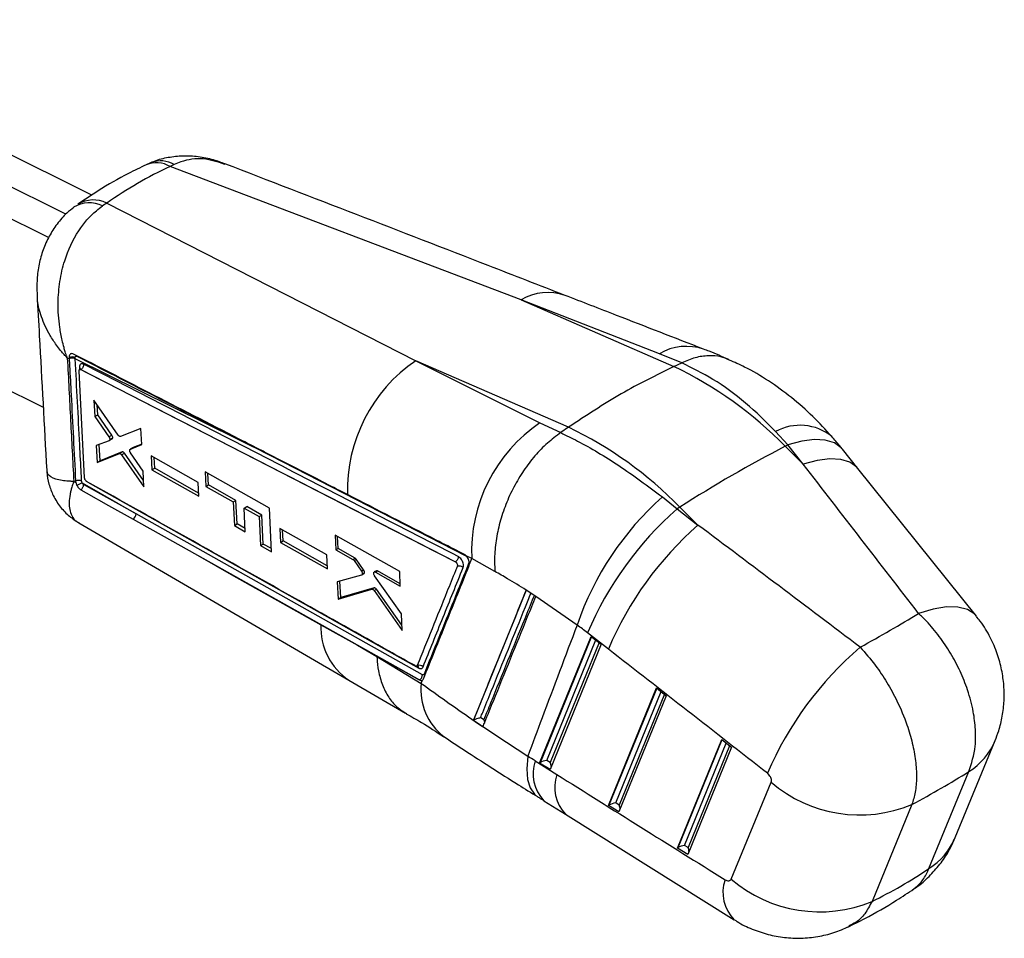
# Model space of a CAD drawing. Extents: x 39 to 393, y 13 to 280.
# Tile 13 of 24: x 335 to 393, y 13 to 68. Entities that reach past the tile are written whole.
import ezdxf

# ---------------------------------------------------------------- set-up
doc = ezdxf.new("R2010")
doc.units = 0
doc.layers.get('0').update_dxf_attribs({"linetype": 'CONTINUOUS'})

msp = doc.modelspace()

# ---------------------------------------------------------------- linework, layer by layer
at = {"color": 7, "linetype": 'CONTINUOUS'}
for p, q in [((339.088635, 57.207588), (318.126003, 67.624794)), ((337.557814, 56.069329), (316.358236, 66.604284)), ((336.530758, 54.680728), (314.590469, 65.583774)), ((343.997, 59.028743), (343.745044, 58.906528)), ((364.595324, 50.981082), (343.745044, 58.906528)), ((339.986682, 56.736873), (339.734963, 56.568321)), ((339.986682, 56.736873), (358.34004, 47.369984)), ((319.217739, 53.052853), (336.210853, 44.608267)), ((364.595324, 50.981082), (373.664882, 47.027592)), ((372.815159, 47.785433), (364.595324, 50.981082)), ((337.754891, 47.473626), (337.640595, 47.530209)), ((337.751017, 47.55773), (337.754202, 47.487033)), ((337.754202, 47.487033), (337.754891, 47.473626)), ((338.111831, 47.489329), (338.108727, 47.557118)), ((349.712458, 41.740723), (338.111831, 47.489329)), ((374.137587, 47.248165), (372.815159, 47.785433)), ((338.378603, 46.84998), (338.371913, 46.846117)), ((338.44039, 46.842694), (338.439582, 46.842228)), ((338.439582, 46.842228), (360.689653, 35.428181)), ((338.440326, 46.842758), (338.44039, 46.842694)), ((358.34004, 47.369984), (365.709682, 43.683528)), ((367.409598, 43.416494), (358.34004, 47.369984)), ((373.664882, 47.027592), (374.136389, 47.2476)), ((374.136389, 47.2476), (374.137587, 47.248165)), ((338.668255, 40.40666), (338.338892, 46.760606)), ((340.659193, 42.953732), (339.217308, 45.024762)), ((339.217308, 45.024762), (339.269777, 44.053647)), ((339.446438, 44.155631), (339.41457, 44.741428)), ((339.269777, 44.053647), (339.446438, 44.155631)), ((339.269777, 44.053647), (340.1128, 42.851227)), ((340.287592, 42.952132), (339.446438, 44.155631)), ((342.014887, 43.349675), (340.792882, 42.877753)), ((342.06454, 42.395246), (342.014887, 43.349675)), ((365.709682, 43.683528), (366.946113, 43.096616)), ((367.409598, 43.416494), (366.947302, 43.097429)), ((340.1128, 42.851227), (340.287592, 42.952132)), ((340.131409, 42.623036), (340.306414, 42.724064)), ((340.164152, 42.684307), (340.338978, 42.785232)), ((366.946113, 43.096616), (366.947302, 43.097429)), ((380.433263, 42.364771), (379.713651, 43.164788)), ((340.124801, 42.619834), (339.362893, 42.325983)), ((339.362893, 42.325983), (339.417061, 41.318483)), ((339.595185, 41.421312), (339.542207, 42.39514)), ((341.553252, 42.214618), (341.381866, 42.115679)), ((341.387377, 42.11843), (342.06454, 42.395246)), ((341.387377, 42.11843), (341.558727, 42.217348)), ((342.063095, 42.423077), (341.558727, 42.217348)), ((380.28026, 42.286054), (380.433263, 42.364771)), ((380.28026, 42.286054), (381.35418, 41.221009)), ((381.35418, 41.221009), (380.433263, 42.364771)), ((384.597575, 40.972799), (383.676659, 42.116562)), ((339.417061, 41.318483), (340.731402, 41.85188)), ((340.905606, 41.952445), (339.595185, 41.421312)), ((340.731402, 41.85188), (340.905606, 41.952445)), ((340.865019, 41.777164), (341.038922, 41.877555)), ((340.865019, 41.777164), (342.195115, 39.873492)), ((342.175604, 40.251191), (341.038922, 41.877555)), ((342.14674, 40.809828), (341.398985, 41.889026)), ((345.407765, 40.146144), (342.618732, 41.714942)), ((342.618732, 41.714942), (342.661372, 40.886498)), ((342.830883, 40.984354), (342.796579, 41.614905)), ((339.417061, 41.318483), (339.595185, 41.421312)), ((342.661372, 40.886498), (342.830883, 40.984354)), ((345.439284, 39.508627), (342.830883, 40.984354)), ((391.645316, 32.188542), (384.59739, 40.973031)), ((342.195115, 39.873492), (342.14674, 40.809828)), ((342.661372, 40.886498), (345.448772, 39.316801)), ((345.8258, 40.768427), (345.868589, 39.902829)), ((349.648687, 38.619576), (345.8258, 40.768427)), ((346.02634, 39.993897), (345.989107, 40.676631)), ((338.024149, 40.200848), (338.147208, 40.129682)), ((338.133768, 40.223033), (338.147208, 40.129682)), ((338.520624, 40.121082), (341.721321, 38.270749)), ((341.721321, 38.270749), (338.61213, 40.018725)), ((338.789079, 40.198936), (338.776872, 40.206631)), ((338.990738, 40.081198), (358.52566, 29.113716)), ((345.448772, 39.316801), (345.407765, 40.146144)), ((345.868589, 39.902829), (346.02634, 39.993897)), ((345.868589, 39.902829), (347.495927, 38.987042)), ((347.649061, 39.075444), (346.02634, 39.993897)), ((372.985492, 39.280704), (373.862648, 38.571636)), ((347.495927, 38.987042), (347.649061, 39.075444)), ((347.495927, 38.987042), (347.563425, 37.581876)), ((347.725414, 37.675391), (347.649061, 39.075444)), ((348.146851, 38.62072), (348.298149, 38.708063)), ((348.213712, 37.215187), (348.146851, 38.62072)), ((348.146851, 38.62072), (349.038321, 38.119012)), ((349.187117, 38.20491), (348.298149, 38.708063)), ((349.769626, 36.021093), (349.648687, 38.619576)), ((374.024976, 38.674955), (373.862648, 38.571636)), ((375.098895, 37.60991), (374.024976, 38.674955)), ((358.728952, 28.717507), (341.721321, 38.270749)), ((349.038321, 38.119012), (349.187117, 38.20491)), ((349.038321, 38.119012), (349.119501, 36.387876)), ((349.281123, 36.481179), (349.187117, 38.20491)), ((373.862648, 38.571636), (375.098895, 37.60991)), ((338.318842, 37.743056), (354.370871, 28.391705)), ((347.563425, 37.581876), (347.725414, 37.675391)), ((347.563425, 37.581876), (348.213712, 37.215187)), ((348.204725, 37.404103), (347.725414, 37.675391)), ((353.051225, 35.844331), (350.262496, 37.413355)), ((350.262496, 37.413355), (350.300728, 36.582366)), ((350.453012, 36.670278), (350.417328, 37.326241)), ((357.383085, 34.857155), (353.5574, 37.005611)), ((353.5574, 37.005611), (353.595688, 36.137553)), ((353.725716, 36.212617), (353.686522, 36.933099)), ((349.119501, 36.387876), (349.281123, 36.481179)), ((349.119501, 36.387876), (349.769626, 36.021093)), ((349.76085, 36.209655), (349.281123, 36.481179)), ((350.300728, 36.582366), (350.453012, 36.670278)), ((350.300728, 36.582366), (353.087868, 35.012465)), ((353.080316, 35.183851), (350.453012, 36.670278)), ((345.368278, 35.813376), (358.552143, 28.409958)), ((353.087868, 35.012465), (353.051225, 35.844331)), ((353.595688, 36.137553), (353.725716, 36.212617)), ((353.595688, 36.137553), (354.605827, 35.569649)), ((354.732704, 35.642894), (353.725716, 36.212617)), ((361.660212, 35.619055), (361.323244, 35.786231)), ((361.34093, 35.768231), (361.323244, 35.786231)), ((354.605827, 35.569649), (354.732704, 35.642894)), ((354.673125, 35.504944), (354.800095, 35.578242)), ((354.673125, 35.504944), (355.110164, 34.876864)), ((355.240209, 34.951938), (354.800095, 35.578242)), ((360.69333, 35.430304), (360.689653, 35.428181)), ((360.693155, 35.430475), (360.69333, 35.430304)), ((361.509132, 35.200708), (361.528533, 35.293232)), ((361.528533, 35.293232), (361.660212, 35.619055)), ((363.042926, 34.850461), (361.660212, 35.619055)), ((355.115394, 34.641788), (353.678701, 34.237106)), ((355.110164, 34.876864), (355.240209, 34.951938)), ((355.126858, 34.646709), (355.259344, 34.723191)), ((355.15789, 34.693967), (355.289623, 34.770015)), ((355.997548, 34.893142), (355.874161, 34.821912)), ((357.486975, 32.338298), (355.892686, 34.590599)), ((355.946659, 34.815807), (356.069381, 34.886652)), ((355.946659, 34.815807), (357.419193, 33.987893)), ((357.413449, 34.126241), (356.069381, 34.886652)), ((357.419193, 33.987893), (357.383085, 34.857155)), ((353.678701, 34.237106), (353.723286, 33.205507)), ((353.884258, 33.298434), (353.830856, 34.279964)), ((353.723286, 33.205506), (355.734124, 33.793228)), ((355.871308, 33.872422), (353.884258, 33.298434)), ((355.734124, 33.793228), (355.871308, 33.872422)), ((355.861464, 33.718512), (355.998391, 33.797559)), ((355.861464, 33.718512), (357.527433, 31.341821)), ((357.514372, 31.663492), (355.998391, 33.797559)), ((364.889597, 33.747434), (361.759578, 26.02891)), ((364.891078, 33.751093), (364.889597, 33.747434)), ((365.470926, 33.373781), (364.891078, 33.751093)), ((365.470021, 33.37156), (365.470926, 33.373781)), ((367.918125, 31.66711), (365.470021, 33.37156)), ((353.723286, 33.205507), (353.884258, 33.298434)), ((357.527433, 31.341821), (357.486975, 32.338298)), ((352.704927, 31.690777), (354.874279, 30.472026)), ((365.695071, 23.476105), (368.760851, 30.999366)), ((369.777756, 30.238815), (368.541509, 31.200541)), ((368.760851, 30.999366), (369.343665, 30.538462)), ((354.874279, 30.472026), (356.032173, 29.804244)), ((354.874279, 30.472026), (358.548446, 28.407824)), ((369.343665, 30.538462), (366.310927, 23.09627)), ((356.032173, 29.804244), (358.665706, 28.204948)), ((354.371448, 28.388709), (357.726306, 26.436786)), ((358.552143, 28.409958), (358.548446, 28.407824)), ((358.552143, 28.409954), (358.552684, 28.409749)), ((358.665706, 28.204948), (358.747312, 28.407118)), ((369.789064, 20.951099), (372.635228, 27.935413)), ((372.635228, 27.935413), (373.218043, 27.474508)), ((373.218043, 27.474508), (370.404921, 20.571265)), ((361.766783, 26.033221), (361.759578, 26.028909)), ((373.883063, 18.426091), (376.509597, 24.871465)), ((376.509597, 24.871465), (377.092411, 24.41056)), ((390.38466, 19.055417), (392.754973, 24.810175)), ((377.092411, 24.41056), (374.498919, 18.046256)), ((365.426508, 23.607036), (366.713105, 22.79829)), ((366.310927, 23.09627), (365.695071, 23.476105)), ((366.326488, 23.505626), (366.117832, 23.634316)), ((388.814366, 17.207175), (391.184678, 22.961933)), ((377.074811, 16.583151), (379.445123, 22.337909)), ((365.95339, 21.238871), (367.239987, 20.430125)), ((370.420486, 20.980618), (370.211831, 21.109308)), ((370.404921, 20.571265), (369.789064, 20.951099)), ((387.809532, 21.013503), (385.43922, 15.258745)), ((367.23997, 20.430135), (377.258432, 14.159358)), ((374.498919, 18.046256), (373.883063, 18.426091)), ((374.514476, 18.455615), (374.30582, 18.584305))]:
    msp.add_line(p, q, dxfattribs=at)
at = {"color": 8, "linetype": 'CONTINUOUS'}
for p, q in [((338.358721, 46.953623), (338.364713, 46.839046)), ((349.712458, 41.740723), (349.708839, 41.76763)), ((349.712458, 41.740723), (361.318556, 35.79059)), ((338.96162, 40.102142), (338.990738, 40.081198)), ((368.77421, 30.988801), (365.719, 23.491465)), ((366.117832, 23.634316), (369.031817, 30.78508)), ((369.229281, 30.628921), (366.326488, 23.505626)), ((372.648583, 27.924851), (369.812998, 20.966457)), ((370.211831, 21.109308), (372.906186, 27.721131)), ((373.10365, 27.564972), (370.420486, 20.980618)), ((376.52296, 24.860898), (373.906987, 18.441454)), ((374.30582, 18.584305), (376.780564, 24.657179)), ((376.978027, 24.501019), (374.514476, 18.455615))]:
    msp.add_line(p, q, dxfattribs=at)
at = {"color": 8, "linetype": 'CONTINUOUS', "flags": 128}
for points in [[(383.676659, 42.116562), (383.604428, 42.198759), (383.199159, 42.488952), (382.66327, 42.653352), (382.011369, 42.68748), (381.261224, 42.590402), (380.433263, 42.364771)], [(384.597092, 40.973402), (384.525344, 41.054997), (384.120076, 41.345189), (383.584187, 41.50959), (382.932286, 41.543717), (382.182141, 41.446639), (381.35418, 41.221009)], [(391.645862, 32.187859), (391.535809, 32.308575), (391.106325, 32.588468), (390.540728, 32.735726), (389.855254, 32.746116), (389.069559, 32.619343), (388.206164, 32.359046)], [(364.992584, 23.877378), (364.929133, 23.136192), (364.975243, 22.502226), (365.129716, 21.992051), (365.388502, 21.619009), (365.572247, 21.476403)]]:
    msp.add_lwpolyline(points, dxfattribs=at)
at = {"color": 7, "linetype": 'CONTINUOUS', "flags": 128}
for points in [[(338.440038, 39.708117), (338.755837, 39.530545), (340.097024, 38.776455), (341.546948, 37.961314)], [(341.546948, 37.961314), (341.877665, 37.775398), (343.219086, 37.021352), (345.368278, 35.813376)], [(345.368278, 35.813376), (347.382348, 34.681485), (352.704927, 31.690777)]]:
    msp.add_lwpolyline(points, dxfattribs=at)
at = {"color": 8, "linetype": 'CONTINUOUS'}
for centre, radius, start, end in [((342.933996, 57.525469), 1.601601, 59.57578054, 112.43180852), ((343.193687, 57.59731), 1.641436, 60.69909359, 110.24001694), ((338.954784, 54.999251), 1.75233, 63.56234259, 122.32417167), ((339.193941, 55.113353), 1.806725, 63.97439383, 120.81682957), ((366.189932, 48.313912), 3.107503, 70.88595448, 120.87372579), ((374.413522, 45.078201), 3.143861, 71.05641665, 120.55781654), ((381.159278, 40.529168), 3.006049, 51.00737228, 118.74458855), ((356.473462, 31.5212), 3.772349, 177.42353529, 236.13226344), ((362.105059, 27.798146), 3.463327, 173.25446851, 232.66498513), ((389.031351, 26.382598), 4.042, 302.19064191, 337.11789405), ((367.598343, 22.847543), 2.300803, 160.72519986, 224.36113067), ((368.88431, 22.038807), 2.300205, 160.72027056, 224.38830911), ((386.661028, 20.627878), 4.042038, 302.19048245, 337.10604111), ((378.884821, 15.788454), 2.302088, 160.90848471, 225.03563118)]:
    msp.add_arc(centre, radius, start, end, dxfattribs=at)
at = {"color": 7, "linetype": 'CONTINUOUS'}
for centre, radius, start, end in [((337.929226, 47.180221), 0.417459, 64.53334288, 115.27044634), ((337.935408, 47.1158), 0.413097, 64.71800441, 116.01784901), ((338.315448, 46.854088), 0.108534, 7.71531114, 66.50304161), ((363.565111, 39.691551), 9.28761, 124.23476941, 181.68568845), ((363.521878, 25.890463), 23.444803, 44.37306048, 64.36520387), ((370.894329, 36.031194), 9.24331, 124.11861789, 182.55554109), ((357.266594, 22.279364), 23.444803, 44.37306048, 64.36520387), ((416.65997, -27.955651), 79.103605, 117.38062339, 122.61400007), ((338.313768, 39.851345), 0.41298, 64.54664108, 115.83976166), ((344.938808, 26.816167), 14.772063, 115.75228717, 117.10499423), ((384.894092, 25.861581), 17.941227, 131.5869728, 161.12007249), ((341.368872, 38.265513), 0.352489, 300.34447889, 0.8512169), ((387.313058, 23.255691), 20.383614, 131.28948965, 157.06002674), ((388.549307, 22.293964), 20.383615, 131.28949193, 157.06002609), ((398.167234, 14.696517), 20.630968, 130.62993864, 156.67701588), ((358.538821, 28.97744), 0.307495, 41.04960732, 111.69573615), ((358.380222, 29.119781), 0.145565, 357.61212805, 56.87260008), ((384.700152, 28.451225), 8.061511, 229.31752635, 292.68763211), ((382.329836, 22.696445), 8.061492, 229.31744409, 292.68771437)]:
    msp.add_arc(centre, radius, start, end, dxfattribs=at)
for centre, major_axis, ratio, start_param, end_param in [((377.444671, 0.621037), (-36.771224, 56.578268), 0.613539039, 6.198403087, 6.303182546), ((340.224598, 42.874855), (-0.079125, 0.15418), 0.541611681, 3.846823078, 4.94524625), ((340.22589, 42.87552), (-0.078337, 0.152645), 0.541611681, 3.089731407, 3.834913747), ((340.978845, 41.799832), (-0.077355, 0.150732), 0.541611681, 4.961190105, 6.233893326), ((383.958601, -10.129246), (-174.820516, 232.211416), 0.100180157, 4.820592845, 4.859447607), ((383.958601, -10.129246), (247.198186, -190.142728), 0.104718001, 1.648048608, 1.68690337), ((354.740502, 35.500385), (-0.077093, 0.150221), 0.541611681, 4.964125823, 5.594338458), ((355.178777, 34.87473), (-0.078381, 0.152729), 0.541611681, 3.037432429, 3.719695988), ((355.939669, 33.715037), (-0.078735, 0.15342), 0.541611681, 4.986059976, 6.164694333), ((344.751615, 28.753702), (54.930775, 16.420314), 0.234785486, 5.454899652, 5.551723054), ((365.262063, 22.020719), (-9.245457, 11.226614), 0.612686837, 5.063447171, 5.11944125), ((379.830601, -13.489932), (242.508879, -192.723469), 0.090912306, 1.645422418, 1.68427718), ((359.861273, -11.436804), (-31.363259, 38.083913), 0.612686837, 5.209172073, 5.220377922), ((365.758331, 23.634542), (0.184583, 0.183374), 0.326310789, 4.066821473, 4.194781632), ((365.963031, 23.508291), (0.308084, 0.100591), 0.270556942, 0.95849714, 2.391910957), ((366.171688, 23.379601), (-0.099743, 0.305486), 0.594650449, 4.131583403, 4.937574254), ((344.751615, 28.753702), (57.3159, 8.73721), 0.348379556, 5.507668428, 5.601755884), ((400.413374, 36.482036), (256.554767, -158.789383), 0.097593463, 4.641222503, 4.680362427), ((370.057026, 20.983285), (0.308084, 0.100591), 0.270556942, 0.95849714, 2.391910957), ((369.852327, 21.109535), (0.184583, 0.183374), 0.326310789, 4.066821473, 4.194781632), ((370.265683, 20.854594), (-0.099743, 0.305486), 0.594650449, 4.131583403, 4.937574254), ((373.946322, 18.584528), (0.184583, 0.183374), 0.326310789, 4.066821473, 4.194781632), ((374.151022, 18.458278), (0.308084, 0.100591), 0.270556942, 0.95849714, 2.391910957), ((374.359679, 18.329587), (-0.099743, 0.305486), 0.594650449, 4.131583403, 4.937574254), ((362.763674, 72.48435), (-19.201175, 58.634852), 0.663595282, 3.233076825, 3.327164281)]:
    msp.add_ellipse(centre, major_axis=major_axis, ratio=ratio, start_param=start_param, end_param=end_param, dxfattribs=at)
for points, knots in [([(342.753413, 59.187085), (342.637663, 59.14492), (342.489611, 59.090989), (342.351399, 59.01427), (342.321245, 58.997532)], [0, 0, 0, 0, 0.78182669, 1, 1, 1, 1]), ([(347.019943, 59.052981), (346.790566, 59.140424), (346.269744, 59.338971), (345.423696, 59.498668), (344.516025, 59.549856), (343.637767, 59.4478), (343.002018, 59.302824), (342.684035, 59.151757), (342.627344, 59.124824)], [0, 0, 0, 0, 0.162727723, 0.369487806, 0.570681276, 0.765898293, 0.958263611, 1, 1, 1, 1]), ([(342.323046, 59.005974), (341.970965, 58.836079), (340.997715, 58.366441), (339.637855, 57.592184), (338.668881, 56.936146), (338.267879, 56.66465)], [0, 0, 0, 0, 0.249382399, 0.689362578, 1, 1, 1, 1]), ([(367.208478, 51.248889), (365.687937, 51.839956), (358.956041, 54.456784), (352.219245, 57.054769), (347.004097, 59.065944)], [0, 0, 0, 0, 0.22587116, 1, 1, 1, 1]), ([(338.02901, 56.462828), (337.890016, 56.35891), (337.514953, 56.078495), (337.020489, 55.499068), (336.542207, 54.764787), (336.186616, 53.962304), (335.949282, 53.104577), (335.821769, 52.207028), (335.836401, 51.593869), (335.843782, 51.284519)], [0, 0, 0, 0, 0.08845994, 0.238701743, 0.385908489, 0.536681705, 0.686210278, 0.841687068, 1, 1, 1, 1]), ([(337.640595, 47.530209), (337.638919, 47.534935), (337.63696, 47.540458), (337.633759, 47.549489), (337.630087, 47.559924), (337.623089, 47.57987), (337.611347, 47.613642), (337.591904, 47.67048), (337.559952, 47.766326), (337.508285, 47.928601), (337.426888, 48.205605), (337.304909, 48.687458), (337.141529, 49.569242), (337.062974, 50.750903), (337.173889, 52.08941), (337.514524, 53.574588), (338.211304, 55.065592), (339.078711, 56.076475), (339.610621, 56.47513), (339.734963, 56.568321)], [0, 0, 0, 0, 0.001491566, 0.001743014, 0.002848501, 0.00478131, 0.008026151, 0.013472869, 0.022620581, 0.037995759, 0.063904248, 0.107878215, 0.184125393, 0.3259045, 0.450451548, 0.574947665, 0.775352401, 0.947485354, 1, 1, 1, 1]), ([(335.842218, 51.287815), (335.88764, 50.471821), (336.081278, 46.993113), (336.271712, 43.512564), (336.417476, 40.848441)], [0, 0, 0, 0, 0.234568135, 1, 1, 1, 1]), ([(375.429973, 48.053288), (373.709652, 48.722499), (370.96987, 49.788284), (368.227874, 50.852947), (367.20759, 51.249103)], [0, 0, 0, 0, 0.627904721, 1, 1, 1, 1]), ([(376.925848, 47.441385), (376.545711, 47.609014), (376.06125, 47.822647), (375.546869, 48.015014), (375.436102, 48.056438)], [0, 0, 0, 0, 0.784660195, 1, 1, 1, 1]), ([(337.640595, 47.530209), (337.705649, 46.295618), (337.834385, 43.852503), (337.961346, 41.409377), (338.024149, 40.200848)], [0, 0, 0, 0, 0.5053349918, 1, 1, 1, 1]), ([(338.0151, 47.768403), (337.979005, 47.781497), (337.911427, 47.806011), (337.827824, 47.776268), (337.771732, 47.708661), (337.750616, 47.627381), (337.75093, 47.572796), (337.751017, 47.55773)], [0, 0, 0, 0, 0.253202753, 0.474055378, 0.694904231, 0.915789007, 1, 1, 1, 1]), ([(337.754891, 47.473626), (337.762142, 47.335498), (337.799334, 46.62699), (337.92603, 44.210367), (338.044758, 41.93145), (338.133764, 40.223036)], [0, 0, 0, 0, 0.057159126, 0.293189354, 1, 1, 1, 1]), ([(349.510723, 41.865331), (349.404638, 41.919761), (348.849892, 42.204387), (346.500706, 43.409864), (342.774188, 45.322892), (339.498188, 47.006298), (338.015099, 47.768398)], [0, 0, 0, 0, 0.027670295, 0.1446947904, 0.6127920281, 1, 1, 1, 1]), ([(338.108728, 47.557117), (338.108772, 47.565147), (338.108902, 47.588393), (338.119264, 47.619852), (338.142578, 47.642805), (338.174804, 47.650047), (338.199754, 47.640349), (338.212275, 47.635482)], [0, 0, 0, 0, 0.11503384, 0.333018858, 0.553090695, 0.775727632, 1, 1, 1, 1]), ([(338.491253, 40.224242), (338.483839, 40.366896), (338.446771, 41.080166), (338.320705, 43.502115), (338.201325, 45.780959), (338.111831, 47.489329)], [0, 0, 0, 0, 0.058897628, 0.29448836, 1, 1, 1, 1]), ([(338.212275, 47.635478), (339.707021, 46.868813), (343.538797, 44.903471), (347.373589, 42.938918), (349.712458, 41.740723)], [0, 0, 0, 0, 0.390092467, 1, 1, 1, 1]), ([(376.962303, 47.410567), (376.795376, 47.480685), (376.407372, 47.643665), (375.720551, 47.687403), (374.93927, 47.582199), (374.404815, 47.359509), (374.137587, 47.248165)], [0, 0, 0, 0, 0.201078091, 0.467385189, 0.733692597, 1, 1, 1, 1]), ([(383.048562, 42.864008), (382.679317, 43.269303), (381.925388, 44.096838), (380.664254, 45.199287), (379.307501, 46.18146), (378.065296, 46.924893), (377.265827, 47.275919), (376.9618, 47.40941)], [0, 0, 0, 0, 0.210862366, 0.430541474, 0.651032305, 0.867292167, 1, 1, 1, 1]), ([(338.338892, 46.760606), (338.339352, 46.775903), (338.340274, 46.806605), (338.357611, 46.838426), (338.384725, 46.854558), (338.414064, 46.853593), (338.433095, 46.845117), (338.439582, 46.842228)], [0, 0, 0, 0, 0.220354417, 0.442260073, 0.664018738, 0.885487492, 1, 1, 1, 1]), ([(338.609951, 47.157618), (338.590819, 47.165932), (338.54042, 47.187832), (338.465785, 47.186554), (338.400348, 47.142641), (338.361025, 47.062401), (338.359465, 46.988774), (338.358721, 46.953623)], [0, 0, 0, 0, 0.135246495, 0.356273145, 0.577226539, 0.798157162, 1, 1, 1, 1]), ([(338.423733, 46.896708), (338.423819, 46.896923), (338.424082, 46.897579), (338.41089, 46.870789), (338.387376, 46.857919), (338.376783, 46.852121)], [0, 0, 0, 0, 0.2107588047, 0.644444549, 1, 1, 1, 1]), ([(338.609951, 47.157618), (338.609516, 47.127737), (338.608644, 47.067974), (338.571258, 46.973755), (338.513428, 46.891255), (338.464693, 46.858923), (338.440326, 46.842758)], [0, 0, 0, 0, 0.2500007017, 0.499998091, 0.7500007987, 1, 1, 1, 1]), ([(338.44039, 46.842694), (342.144913, 44.942141), (349.559958, 41.137957), (356.980089, 37.333994), (360.693155, 35.430475)], [0, 0, 0, 0, 0.499595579, 1, 1, 1, 1]), ([(360.863546, 35.741502), (357.150332, 37.645657), (349.729935, 41.450874), (342.314604, 45.256401), (338.609951, 47.157618)], [0, 0, 0, 0, 0.500406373, 1, 1, 1, 1]), ([(373.664882, 47.027592), (372.618638, 46.510625), (370.518141, 45.472733), (368.448409, 44.103647), (367.409598, 43.416494)], [0, 0, 0, 0, 0.498093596, 1, 1, 1, 1]), ([(379.713651, 43.164788), (379.126792, 43.74885), (377.942134, 44.927864), (376.052578, 46.293043), (374.75708, 46.9384), (374.136389, 47.2476)], [0, 0, 0, 0, 0.338340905, 0.68299007, 1, 1, 1, 1]), ([(340.1128, 42.851227), (340.122945, 42.834624), (340.143234, 42.801418), (340.161097, 42.746237), (340.165757, 42.707205), (340.164425, 42.688198), (340.164152, 42.684307)], [0, 0, 0, 0, 0.307110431, 0.614245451, 0.921026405, 1, 1, 1, 1]), ([(340.792882, 42.877753), (340.782319, 42.875709), (340.761193, 42.871621), (340.722819, 42.888249), (340.687391, 42.916758), (340.66769, 42.94259), (340.659193, 42.953732)], [0, 0, 0, 0, 0.265964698, 0.531907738, 0.798111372, 1, 1, 1, 1]), ([(366.946113, 43.096616), (366.679701, 42.899667), (366.146876, 42.505771), (365.403781, 41.734403), (364.730988, 40.8536), (364.146735, 39.878155), (363.670909, 38.836402), (363.312572, 37.758997), (363.086617, 36.675888), (363.00511, 35.733577), (363.019398, 35.135784), (363.040212, 34.883382), (363.042926, 34.850461)], [0, 0, 0, 0, 0.113993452, 0.227986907, 0.341980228, 0.455973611, 0.569969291, 0.683965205, 0.797964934, 0.911964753, 0.988517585, 1, 1, 1, 1]), ([(366.947302, 43.097429), (367.277981, 42.935935), (368.401277, 42.38735), (370.415835, 41.191379), (372.121182, 39.923364), (372.985492, 39.280704)], [0, 0, 0, 0, 0.170642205, 0.579661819, 1, 1, 1, 1]), ([(383.676659, 42.116562), (383.625406, 42.179927), (383.419916, 42.433976), (383.209353, 42.680138), (383.051308, 42.864902)], [0, 0, 0, 0, 0.249419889, 1, 1, 1, 1]), ([(340.164152, 42.684307), (340.161361, 42.670683), (340.155779, 42.643434), (340.138353, 42.625926), (340.126824, 42.620742), (340.124801, 42.619833)], [0, 0, 0, 0, 0.451914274, 0.903816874, 1, 1, 1, 1]), ([(341.348418, 42.046758), (341.350514, 42.061024), (341.354704, 42.089554), (341.371679, 42.11044), (341.384177, 42.116801), (341.387377, 42.11843)], [0, 0, 0, 0, 0.426613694, 0.853231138, 1, 1, 1, 1]), ([(340.731402, 41.85188), (340.741866, 41.854091), (340.762793, 41.858514), (340.801002, 41.842417), (340.83653, 41.814235), (340.856384, 41.788399), (340.865019, 41.777163)], [0, 0, 0, 0, 0.265170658, 0.530330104, 0.795734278, 1, 1, 1, 1]), ([(341.398985, 41.88903), (341.389027, 41.905623), (341.369111, 41.938811), (341.350477, 41.995627), (341.349118, 42.029372), (341.348418, 42.046758)], [0, 0, 0, 0, 0.326488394, 0.652983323, 1, 1, 1, 1]), ([(354.281521, 39.418342), (354.178939, 39.470941), (353.627516, 39.75369), (352.037045, 40.569297), (350.549535, 41.332408), (349.510723, 41.865331)], [0, 0, 0, 0, 0.064493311, 0.346683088, 1, 1, 1, 1]), ([(336.426511, 40.850831), (336.425785, 40.820723), (336.419242, 40.549245), (336.535697, 40.036277), (336.795115, 39.322226), (337.213215, 38.671965), (337.730643, 38.125372), (338.130132, 37.866569), (338.319518, 37.743878)], [0, 0, 0, 0, 0.023889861, 0.215409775, 0.409729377, 0.624016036, 0.821756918, 1, 1, 1, 1]), ([(338.776872, 40.206631), (338.768272, 40.213345), (338.747057, 40.22991), (338.715673, 40.26893), (338.688124, 40.319894), (338.672308, 40.368063), (338.669408, 40.395684), (338.668255, 40.40666)], [0, 0, 0, 0, 0.156837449, 0.386943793, 0.617229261, 0.847887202, 1, 1, 1, 1]), ([(338.147208, 40.129682), (338.153592, 40.105249), (338.167978, 40.050192), (338.193904, 39.996002), (338.208324, 39.96586)], [0, 0, 0, 0, 0.443780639, 1, 1, 1, 1]), ([(338.208324, 39.96586), (338.229279, 39.930002), (338.274254, 39.853039), (338.357485, 39.762534), (338.414598, 39.724887), (338.440038, 39.708117)], [0, 0, 0, 0, 0.3260472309, 0.6997980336, 1, 1, 1, 1]), ([(338.440038, 39.708117), (338.45958, 39.720883), (338.500231, 39.747437), (338.553547, 39.812042), (338.592668, 39.887551), (338.612233, 39.959762), (338.612161, 40.001118), (338.61213, 40.018725)], [0, 0, 0, 0, 0.2013895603, 0.4189191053, 0.6364502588, 0.8452184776, 1, 1, 1, 1]), ([(338.520624, 40.121082), (338.512841, 40.138643), (338.497289, 40.173731), (338.493266, 40.207414), (338.491256, 40.224239)], [0, 0, 0, 0, 0.500475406, 1, 1, 1, 1]), ([(338.61213, 40.018725), (338.603597, 40.024231), (338.582471, 40.037864), (338.54927, 40.072188), (338.530139, 40.104842), (338.520624, 40.121082)], [0, 0, 0, 0, 0.254064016, 0.62902921, 1, 1, 1, 1]), ([(358.326978, 29.236992), (358.254169, 29.277858), (357.733719, 29.569966), (355.422707, 30.866995), (348.982812, 34.480952), (342.990687, 37.842123), (338.789079, 40.198936)], [0, 0, 0, 0, 0.011179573, 0.079912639, 0.354845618, 1, 1, 1, 1]), ([(361.222366, 35.860863), (361.116926, 35.914885), (360.562397, 36.198992), (358.24831, 37.384696), (356.040467, 38.516586), (354.281521, 39.418342)], [0, 0, 0, 0, 0.045561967, 0.239617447, 1, 1, 1, 1]), ([(360.863546, 35.741502), (360.862685, 35.711823), (360.860963, 35.652466), (360.823206, 35.559526), (360.765586, 35.478303), (360.717299, 35.446417), (360.693155, 35.430475)], [0, 0, 0, 0, 0.2500012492, 0.4999995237, 0.7500006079, 1, 1, 1, 1]), ([(361.15083, 35.081622), (361.153058, 35.08776), (361.166249, 35.124103), (361.175666, 35.206492), (361.157278, 35.332365), (361.120371, 35.435497), (361.071226, 35.533431), (361.00719, 35.627326), (360.928334, 35.703727), (360.880079, 35.731862), (360.863546, 35.741502)], [0, 0, 0, 0, 0.033715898, 0.199623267, 0.365595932, 0.515634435, 0.581400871, 0.747444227, 0.913469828, 1, 1, 1, 1]), ([(361.323244, 35.786231), (361.317353, 35.791836), (361.284556, 35.82304), (361.250393, 35.843815), (361.222366, 35.860858)], [0, 0, 0, 0, 0.179620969, 1, 1, 1, 1]), ([(361.528533, 35.293232), (361.528725, 35.29687), (361.530936, 35.338682), (361.522194, 35.428114), (361.478806, 35.562303), (361.414995, 35.681287), (361.363431, 35.741818), (361.34093, 35.768231)], [0, 0, 0, 0, 0.024671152, 0.283567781, 0.541711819, 0.800021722, 1, 1, 1, 1]), ([(354.605827, 35.569649), (354.618624, 35.561067), (354.642501, 35.545055), (354.663419, 35.517657), (354.673125, 35.504944)], [0, 0, 0, 0, 0.53596579, 1, 1, 1, 1]), ([(360.804779, 35.163441), (360.767599, 35.071328), (360.562216, 34.562487), (359.768356, 32.595388), (359.012793, 30.720985), (358.425147, 29.263152)], [0, 0, 0, 0, 0.046824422, 0.258660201, 1, 1, 1, 1]), ([(358.793376, 28.472929), (359.245604, 29.594016), (360.150058, 31.83619), (361.056107, 34.079202), (361.509132, 35.200708)], [0, 0, 0, 0, 0.499999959, 1, 1, 1, 1]), ([(360.689653, 35.42818), (360.702481, 35.420109), (360.716046, 35.411574), (360.72898, 35.39903), (360.729683, 35.398349)], [0, 0, 0, 0, 0.945651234, 1, 1, 1, 1]), ([(360.69333, 35.430304), (360.699245, 35.426236), (360.711577, 35.417755), (360.723486, 35.40499), (360.729683, 35.398349)], [0, 0, 0, 0, 0.479700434, 1, 1, 1, 1]), ([(360.729683, 35.398349), (360.741659, 35.385025), (360.765612, 35.358376), (360.793119, 35.306073), (360.809995, 35.252149), (360.81497, 35.201374), (360.808103, 35.175815), (360.804779, 35.163441)], [0, 0, 0, 0, 0.2025591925, 0.4051370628, 0.6076846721, 0.8100739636, 1, 1, 1, 1]), ([(360.804779, 35.163441), (360.823417, 35.170758), (360.864763, 35.186989), (360.942427, 35.188873), (361.026011, 35.169514), (361.089581, 35.13593), (361.129254, 35.104367), (361.144544, 35.088249), (361.15083, 35.081622)], [0, 0, 0, 0, 0.176292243, 0.391098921, 0.605892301, 0.820698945, 0.926285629, 1, 1, 1, 1]), ([(355.110164, 34.876864), (355.12026, 34.860042), (355.140452, 34.826399), (355.15783, 34.770578), (355.162806, 34.725291), (355.159208, 34.702366), (355.15789, 34.693967)], [0, 0, 0, 0, 0.279782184, 0.559567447, 0.838642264, 1, 1, 1, 1]), ([(355.15789, 34.693967), (355.153819, 34.681104), (355.147155, 34.660043), (355.131644, 34.651921), (355.125607, 34.648759)], [0, 0, 0, 0, 0.610780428, 1, 1, 1, 1]), ([(355.289623, 34.770015), (355.291208, 34.784892), (355.294379, 34.814644), (355.282444, 34.869006), (355.262955, 34.916275), (355.246391, 34.942246), (355.240209, 34.951938)], [0, 0, 0, 0, 0.278022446, 0.556032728, 0.834330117, 1, 1, 1, 1]), ([(355.892686, 34.590599), (355.88259, 34.606698), (355.862399, 34.638898), (355.84429, 34.693192), (355.838335, 34.737555), (355.841084, 34.760321), (355.84208, 34.76857)], [0, 0, 0, 0, 0.280555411, 0.561116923, 0.840969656, 1, 1, 1, 1]), ([(355.84208, 34.76857), (355.845751, 34.781441), (355.853093, 34.807182), (355.878654, 34.827367), (355.910788, 34.831835), (355.935015, 34.82101), (355.946659, 34.815807)], [0, 0, 0, 0, 0.254576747, 0.509136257, 0.764073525, 1, 1, 1, 1]), ([(356.069381, 34.886652), (356.056973, 34.8919), (356.032158, 34.902396), (356.007343, 34.901613), (355.998929, 34.893194), (355.998088, 34.892353)], [0, 0, 0, 0, 0.473694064, 0.947384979, 1, 1, 1, 1]), ([(358.770716, 29.179376), (359.167079, 30.16294), (359.95979, 32.130027), (360.753822, 34.09777), (361.15083, 35.081622)], [0, 0, 0, 0, 0.500010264, 1, 1, 1, 1]), ([(364.889597, 33.747434), (364.519647, 33.979171), (363.892923, 34.371752), (363.289964, 34.711332), (363.042926, 34.850461)], [0, 0, 0, 0, 0.590290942, 1, 1, 1, 1]), ([(355.734124, 33.793228), (355.745336, 33.794281), (355.767761, 33.796387), (355.807088, 33.776465), (355.839078, 33.748026), (355.855907, 33.725838), (355.861464, 33.718512)], [0, 0, 0, 0, 0.286159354, 0.572317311, 0.85878798, 1, 1, 1, 1]), ([(364.899211, 33.755788), (364.376571, 32.467781), (363.331907, 29.893289), (362.288285, 27.319403), (361.766783, 26.033221)], [0, 0, 0, 0, 0.500295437, 1, 1, 1, 1]), ([(362.332875, 25.641376), (362.368719, 25.729739), (362.573866, 26.235472), (363.456351, 28.410773), (364.466249, 30.899146), (365.307122, 32.970319), (365.470021, 33.37156)], [0, 0, 0, 0, 0.0342979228, 0.1962987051, 0.8443017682, 1, 1, 1, 1]), ([(391.184678, 22.961933), (391.34457, 23.445988), (391.595105, 24.204457), (391.600448, 25.464891), (391.465187, 26.584678), (391.157098, 27.754921), (390.688643, 28.926362), (390.121326, 30.001514), (389.443125, 31.005559), (388.791313, 31.789869), (388.361348, 32.208098), (388.206164, 32.359046)], [0, 0, 0, 0, 0.183829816, 0.288044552, 0.392259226, 0.516106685, 0.622499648, 0.728892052, 0.83459747, 0.940302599, 1, 1, 1, 1]), ([(392.743346, 24.817037), (392.820537, 25.004057), (393.012017, 25.467976), (393.193761, 26.260344), (393.2989, 27.162421), (393.284932, 28.090108), (393.152531, 29.027199), (392.888119, 29.990481), (392.465133, 30.962187), (392.037533, 31.70701), (391.711189, 32.087478), (391.632805, 32.178862)], [0, 0, 0, 0, 0.077593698, 0.192477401, 0.310663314, 0.425739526, 0.547696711, 0.67310448, 0.807651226, 0.953800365, 1, 1, 1, 1]), ([(367.918125, 31.66711), (367.224721, 29.830327), (366.245648, 27.236824), (365.275616, 24.636182), (364.992584, 23.877378)], [0, 0, 0, 0, 0.708224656, 1, 1, 1, 1]), ([(384.732949, 30.354001), (385.039758, 30.005994), (385.605479, 29.36431), (386.332096, 28.270729), (386.986046, 27.081819), (387.497558, 25.854816), (387.848651, 24.652691), (388.041229, 23.601575), (388.096296, 22.618248), (388.029343, 21.734768), (387.881145, 21.248484), (387.809532, 21.013503)], [0, 0, 0, 0, 0.128292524, 0.236556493, 0.344820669, 0.483525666, 0.587989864, 0.692453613, 0.797237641, 0.902021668, 1, 1, 1, 1]), ([(356.032173, 29.804244), (356.033587, 29.770486), (356.045861, 29.477502), (356.115675, 28.889303), (356.335468, 28.096837), (356.707148, 27.376155), (357.185558, 26.791137), (357.585806, 26.538162), (357.780276, 26.415248)], [0, 0, 0, 0, 0.0217264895, 0.1885612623, 0.3927494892, 0.6028590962, 0.8070402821, 1, 1, 1, 1]), ([(358.425147, 29.263152), (358.419472, 29.253051), (358.407783, 29.232243), (358.377403, 29.22127), (358.348682, 29.225846), (358.33156, 29.234639), (358.326978, 29.236992)], [0, 0, 0, 0, 0.2880272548, 0.5932807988, 0.8911740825, 1, 1, 1, 1]), ([(358.397315, 29.226516), (358.403158, 29.230401), (358.424813, 29.244801), (358.460329, 29.24076), (358.463807, 29.239493), (358.464836, 29.239118)], [0, 0, 0, 0, 0.206521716, 0.765420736, 1, 1, 1, 1]), ([(358.52566, 29.113716), (358.539839, 29.106582), (358.585309, 29.083704), (358.658047, 29.075391), (358.730057, 29.105306), (358.757604, 29.155489), (358.770716, 29.179376)], [0, 0, 0, 0, 0.134816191, 0.432355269, 0.729802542, 1, 1, 1, 1]), ([(358.552684, 28.409749), (358.573883, 28.423161), (358.61628, 28.449985), (358.670716, 28.516361), (358.710441, 28.593123), (358.725493, 28.653512), (358.729296, 28.694309), (358.72908, 28.708851), (358.728952, 28.717507)], [0, 0, 0, 0, 0.217852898, 0.435705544, 0.65356115, 0.871417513, 0.923466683, 1, 1, 1, 1]), ([(358.827378, 28.744051), (358.821603, 28.733937), (358.809799, 28.713263), (358.785061, 28.704446), (358.757962, 28.704738), (358.740716, 28.712329), (358.728952, 28.717507)], [0, 0, 0, 0, 0.289565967, 0.591862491, 0.72161601, 1, 1, 1, 1]), ([(358.870967, 28.665228), (358.865164, 28.682099), (358.858312, 28.702024), (358.840661, 28.727666), (358.832849, 28.737131), (358.827295, 28.743861)], [0, 0, 0, 0, 0.614853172, 0.726170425, 1, 1, 1, 1]), ([(358.548446, 28.40782), (358.576931, 28.395252), (358.633914, 28.370111), (358.70168, 28.37619), (358.734441, 28.398394), (358.747312, 28.407118)], [0, 0, 0, 0, 0.377650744, 0.755489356, 1, 1, 1, 1]), ([(358.552684, 28.409749), (358.55281, 28.409681), (358.552946, 28.409606), (358.553082, 28.40953), (358.553093, 28.409524)], [0, 0, 0, 0, 0.919199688, 1, 1, 1, 1]), ([(358.665706, 28.204948), (359.645677, 27.502202), (361.620396, 26.086114), (363.862928, 24.617287), (364.992584, 23.877378)], [0, 0, 0, 0, 0.4962587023, 1, 1, 1, 1]), ([(358.747312, 28.407118), (358.747837, 28.407566), (358.766896, 28.423829), (358.780321, 28.448722), (358.793376, 28.472929)], [0, 0, 0, 0, 0.027515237, 1, 1, 1, 1]), ([(357.770315, 26.39948), (358.074105, 26.231788), (358.807248, 25.827092), (359.559677, 25.330846), (360.000325, 25.040228)], [0, 0, 0, 0, 0.414365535, 1, 1, 1, 1]), ([(361.759578, 26.02891), (361.880409, 25.94634), (362.070443, 25.816481), (362.262819, 25.68812), (362.332875, 25.641376)], [0, 0, 0, 0, 0.6358373, 1, 1, 1, 1]), ([(361.766783, 26.033221), (361.784011, 26.042934), (361.818333, 26.062284), (361.891327, 26.093721), (361.991576, 26.129307), (362.095925, 26.156581), (362.160645, 26.167829), (362.185891, 26.171043), (362.186509, 26.171121)], [0, 0, 0, 0, 0.126396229, 0.25180501, 0.451676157, 0.764574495, 0.99423214, 1, 1, 1, 1]), ([(362.377149, 26.042472), (362.333675, 26.071708), (362.270014, 26.114518), (362.206613, 26.157494), (362.186509, 26.171121)], [0, 0, 0, 0, 0.682909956, 1, 1, 1, 1]), ([(362.377149, 26.042472), (362.377531, 26.041588), (362.393518, 26.004525), (362.415552, 25.938585), (362.415463, 25.871491), (362.415428, 25.844885)], [0, 0, 0, 0, 0.014545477, 0.609210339, 1, 1, 1, 1]), ([(360.005549, 25.044539), (360.410266, 24.776783), (361.309528, 24.181841), (362.793628, 23.22267), (364.244614, 22.298843), (365.192122, 21.713711), (365.573803, 21.478005)], [0, 0, 0, 0, 0.237084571, 0.526790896, 0.809379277, 1, 1, 1, 1]), ([(379.445123, 22.337909), (379.449903, 22.35208), (379.464866, 22.396444), (379.463628, 22.489243), (379.430111, 22.598846), (379.371158, 22.708121), (379.301988, 22.79676), (379.24382, 22.846141), (379.222071, 22.864604)], [0, 0, 0, 0, 0.097612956, 0.305594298, 0.513514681, 0.652631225, 0.870122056, 1, 1, 1, 1]), ([(365.565571, 21.480489), (365.597895, 21.460508), (365.727205, 21.380577), (365.856452, 21.299603), (365.95339, 21.238871)], [0, 0, 0, 0, 0.249976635, 1, 1, 1, 1]), ([(387.855209, 15.966648), (387.930733, 16.012259), (388.287141, 16.227507), (388.835231, 16.726911), (389.479378, 17.443591), (390.00323, 18.219035), (390.255295, 18.777021), (390.37672, 19.045815)], [0, 0, 0, 0, 0.065473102, 0.3089788, 0.545751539, 0.781178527, 1, 1, 1, 1]), ([(376.709354, 16.541416), (376.74659, 16.521665), (376.821903, 16.481717), (376.915099, 16.472168), (376.993902, 16.489664), (377.045977, 16.526245), (377.067272, 16.568272), (377.074811, 16.583151)], [0, 0, 0, 0, 0.2399750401, 0.4853641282, 0.6288437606, 0.8686000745, 1, 1, 1, 1]), ([(384.001247, 13.731933), (384.338941, 13.89928), (385.323135, 14.387001), (386.635039, 15.14161), (387.584843, 15.770569), (387.926805, 15.997015)], [0, 0, 0, 0, 0.250533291, 0.730166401, 1, 1, 1, 1]), ([(377.261802, 14.169693), (377.314868, 14.132713), (377.642691, 13.904265), (378.312772, 13.598925), (379.255835, 13.273011), (380.234557, 13.093528), (381.226853, 13.049201), (382.214212, 13.148472), (383.174427, 13.374887), (383.771754, 13.63674), (384.065786, 13.765636)], [0, 0, 0, 0, 0.027254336, 0.168367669, 0.308040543, 0.447620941, 0.586218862, 0.725513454, 0.864885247, 1, 1, 1, 1])]:
    msp.add_open_spline(points, degree=3, knots=knots, dxfattribs=at)
at = {"color": 8, "linetype": 'CONTINUOUS'}
for points, knots in [([(346.992476, 59.029745), (346.569187, 59.171742), (345.702243, 59.462568), (344.675763, 59.305717), (344.125607, 59.081222), (343.997, 59.028743)], [0, 0, 0, 0, 0.422318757, 0.864958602, 1, 1, 1, 1]), ([(337.640595, 47.530209), (337.637359, 47.533633), (337.633577, 47.537635), (337.627406, 47.544184), (337.620283, 47.551755), (337.606715, 47.566224), (337.583871, 47.590737), (337.545775, 47.632019), (337.482517, 47.701737), (337.378179, 47.820056), (337.207854, 48.022848), (336.934282, 48.377911), (336.499847, 49.035076), (336.096976, 49.925745), (335.863963, 50.74564), (335.867197, 51.174811), (335.868022, 51.284258)], [0, 0, 0, 0, 0.003040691, 0.003553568, 0.005810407, 0.009753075, 0.016370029, 0.027477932, 0.046131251, 0.077482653, 0.130309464, 0.219968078, 0.375416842, 0.664426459, 0.914422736, 1, 1, 1, 1]), ([(338.379604, 46.847887), (338.382624, 46.850311), (338.393213, 46.85881), (338.415218, 46.855841), (338.433432, 46.84635), (338.440326, 46.842758)], [0, 0, 0, 0, 0.198705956, 0.696680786, 1, 1, 1, 1]), ([(338.024149, 40.200848), (338.021134, 40.200897), (338.017652, 40.200954), (338.012853, 40.201033), (338.007772, 40.201127), (337.997644, 40.201312), (337.979592, 40.201681), (337.949354, 40.202394), (337.898904, 40.203871), (337.815267, 40.207117), (337.677983, 40.214811), (337.511623, 40.229442), (337.243006, 40.264603), (336.814656, 40.364135), (336.471645, 40.555179), (336.447329, 40.776049), (336.439171, 40.850142)], [0, 0, 0, 0, 0.0030428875, 0.0035145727, 0.0048570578, 0.008183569, 0.0137878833, 0.0232320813, 0.0391508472, 0.0659978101, 0.1113656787, 0.1884464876, 0.25761262, 0.4446521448, 0.8137008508, 1, 1, 1, 1]), ([(338.024149, 40.200848), (338.022982, 40.197688), (338.021634, 40.194038), (338.019781, 40.188999), (338.017822, 40.18367), (338.013933, 40.173021), (338.007036, 40.154012), (337.995591, 40.122075), (337.976834, 40.068492), (337.946665, 39.978838), (337.899891, 39.829295), (337.849311, 39.642636), (337.78147, 39.329903), (337.718132, 38.781674), (337.842764, 38.221332), (338.089529, 37.859774), (338.287716, 37.777668), (338.32853, 37.760759)], [0, 0, 0, 0, 0.002702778, 0.0031220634, 0.0043132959, 0.0072673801, 0.0122453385, 0.020634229, 0.0347735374, 0.0586219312, 0.0989218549, 0.1673939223, 0.2288098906, 0.394947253, 0.722802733, 0.9429146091, 1, 1, 1, 1]), ([(361.518379, 35.415184), (361.068682, 34.301184), (360.170854, 32.077067), (359.274679, 29.853765), (358.827373, 28.744054)], [0, 0, 0, 0, 0.500872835, 1, 1, 1, 1]), ([(362.186509, 26.171121), (362.228789, 26.27546), (362.440188, 26.797152), (363.328224, 28.988339), (364.284745, 31.347414), (365.072432, 33.289279), (365.182768, 33.561288)], [0, 0, 0, 0, 0.04236154, 0.211807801, 0.889593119, 1, 1, 1, 1]), ([(365.375505, 33.435873), (365.356512, 33.389062), (365.168126, 32.924752), (364.302256, 30.79052), (363.321755, 28.372833), (362.511073, 26.372866), (362.377149, 26.042472)], [0, 0, 0, 0, 0.018991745, 0.188377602, 0.865920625, 1, 1, 1, 1]), ([(358.553093, 28.409524), (358.553104, 28.409518), (358.583815, 28.39404), (358.627568, 28.380459), (358.690207, 28.378208), (358.717906, 28.393546), (358.735349, 28.403205)], [0, 0, 0, 0, 0.000166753, 0.444357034, 0.650090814, 1, 1, 1, 1]), ([(387.861661, 15.954214), (388.034419, 16.093833), (388.381946, 16.374696), (388.666026, 16.841948), (388.787872, 17.141945), (388.814366, 17.207175)], [0, 0, 0, 0, 0.4361644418, 0.8774015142, 1, 1, 1, 1]), ([(385.43922, 15.258745), (385.302302, 15.002316), (385.041792, 14.514418), (384.561224, 14.030372), (384.205502, 13.855988), (384.058475, 13.783912)], [0, 0, 0, 0, 0.39391855, 0.749494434, 1, 1, 1, 1])]:
    msp.add_open_spline(points, degree=3, knots=knots, dxfattribs=at)

doc.saveas('drawing.dxf')
